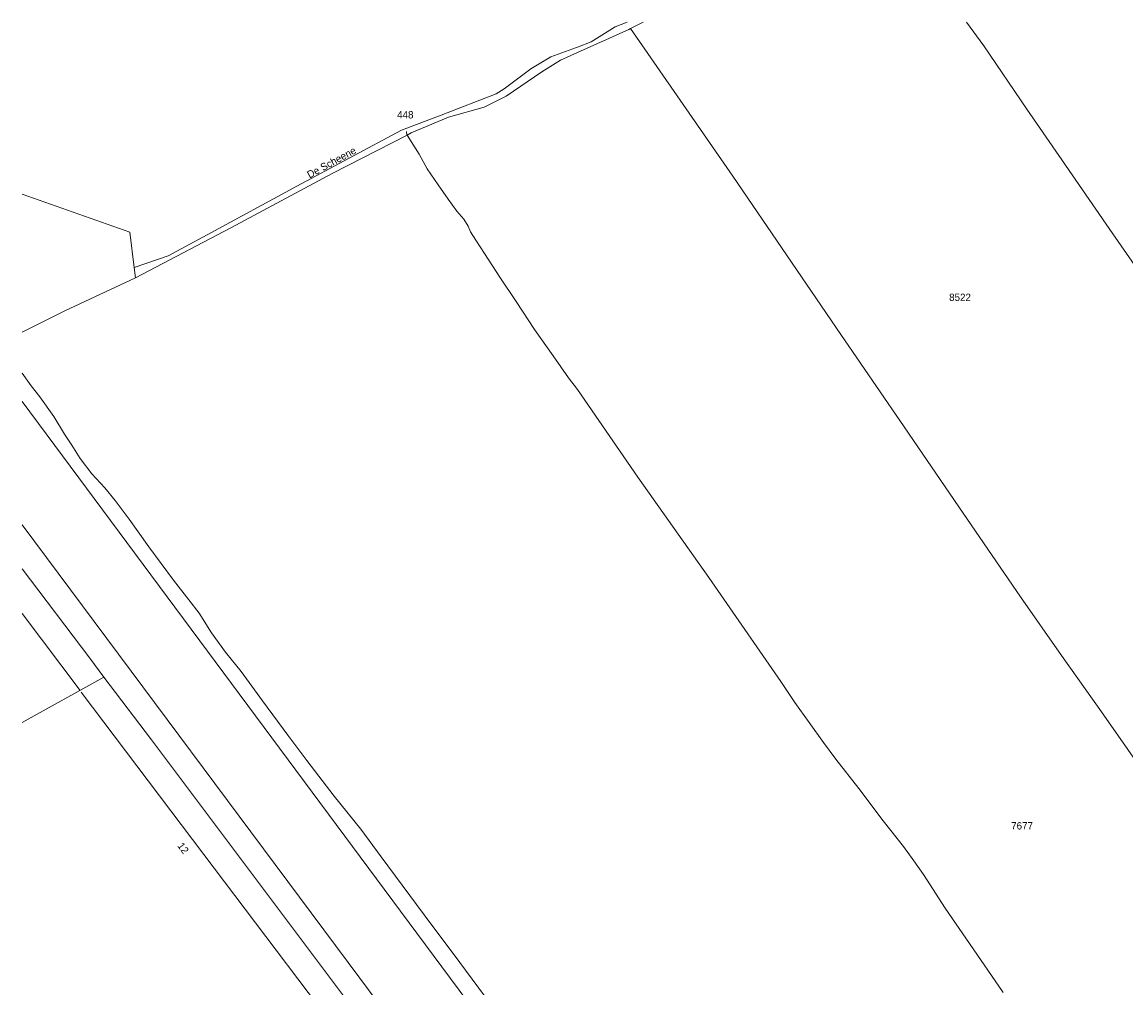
# Model space of a CAD drawing. Header units: metres. Extents: x 195864 to 198202, y 543264 to 544906.
# Tile 30 of 57: x 195864 to 196135, y 544669 to 544906. Entities that reach past the tile are written whole.
import ezdxf
from ezdxf.enums import TextEntityAlignment as Align

# ---------------------------------------------------------------- set-up
doc = ezdxf.new("R2010")
doc.units = ezdxf.units.M
doc.header["$MEASUREMENT"] = 0
for name, color, linetype, lineweight in [('Level 1', 7, 'Continuous', 0), ('Level 11', 7, 'Continuous', 0), ('Level 2', 7, 'Continuous', 0), ('Level 31', 7, 'Continuous', 0), ('Level 32', 7, 'Continuous', 0), ('Level 34', 7, 'Continuous', 0), ('Level 55', 7, 'Continuous', 0), ('Level 6', 7, 'Continuous', 0)]:
    doc.layers.add(name, color=color, linetype=linetype, lineweight=lineweight)
doc.styles.add('Style-CHAR_FAST_FONT', font='CHAR_FAST_FONT.shx')

msp = doc.modelspace()

# ---------------------------------------------------------------- linework, layer by layer
at = {"layer": 'Level 1', "color": 7, "linetype": 'Continuous', "lineweight": 0}
for p, q in [((195891.21, 544846.23), (195891.51, 544843.7)), ((195880.3, 544750.33), (195883.81, 544745.69))]:
    msp.add_line(p, q, dxfattribs=at)
at = {"layer": 'Level 1', "color": 7, "linetype": 'Continuous', "lineweight": 0, "flags": 128}
for points in [[(196000, 544900.31), (196003.41, 544901.63), (196009.31, 544905.28), (196012.2, 544906.44)], [(196095.51, 544906.44), (196099.75, 544900.58), (196110.3, 544885.03), (196118.2, 544873.69), (196131.46, 544854.47), (196142.8, 544838.13), (196153.74, 544822.44), (196165.87, 544805.17), (196173.12, 544794.76), (196186.22, 544775.96)], [(196013.02, 544904.84), (196038.12, 544868.61), (196064.66, 544829.75), (196079.17, 544808.67), (196094.67, 544785.92), (196108.75, 544765.41), (196118.81, 544750.97), (196128.63, 544737.17), (196135.14, 544727.88), (196139.01, 544722.26), (196140.11, 544720.85)], [(195891.21, 544846.23), (195899.53, 544849.11), (195909.14, 544854.2), (195931.11, 544866.14), (195956.83, 544879.89), (195966.57, 544883.62), (195980.06, 544888.82), (195982, 544890.04), (195988.61, 544894.96), (195993.52, 544897.87), (195999.79, 544900.23), (196000, 544900.31)], [(195958.2, 544878.7), (195961.15, 544874.01), (195963.15, 544870.43), (195965.84, 544866.47), (195968.28, 544862.99), (195970.39, 544860.07), (195972.16, 544858.09), (195973.2, 544856.36), (195973.79, 544854.93), (195975.05, 544852.94), (195977.22, 544849.64), (195980.94, 544843.84), (195984.99, 544837.83), (195989.5, 544830.96), (195994.08, 544824.52), (195997.81, 544819.12), (196000, 544816.25)], [(195863.71, 544864.24), (195890.18, 544854.88), (195891.21, 544846.23)], [(195863.71, 544820.25), (195865.96, 544817.2), (195868.08, 544814.44), (195871.47, 544809.63), (195874.09, 544805.33), (195875.9, 544802.59), (195877.99, 544799.31), (195880.86, 544795.6), (195884.06, 544792.13), (195886.57, 544789.05), (195889.99, 544784.41), (195894.81, 544777.69), (195900.85, 544769.47), (195904.68, 544764.63), (195907.15, 544761.39), (195910.21, 544756.54), (195913.66, 544751.77), (195917.48, 544747.05), (195922.69, 544739.88), (195928.93, 544731.44), (195933.59, 544725.2), (195940.33, 544716.47), (195946.89, 544708.39), (195951.81, 544701.58), (195964.05, 544685.09), (195969.48, 544677.87), (195974.14, 544671.57), (195984.21, 544657.93)], [(196000, 544816.25), (196014.84, 544794.74), (196032.23, 544770.11), (196049.9, 544744.63), (196053.4, 544739.41), (196060.43, 544729.64), (196063.47, 544725.54), (196069.06, 544718.31), (196075.03, 544710.43), (196080.06, 544704.08), (196082.59, 544700.6), (196084.97, 544697.22), (196090.29, 544689.01), (196097.16, 544679.01), (196104.48, 544668.27)], [(196000, 544629.75), (195960.61, 544682.83), (195863.71, 544813.32)], [(195863.71, 544783.03), (195946.63, 544671.77), (196000, 544599.91)], [(195863.71, 544772.26), (195880.3, 544750.33)], [(195863.71, 544734.56), (195883.81, 544745.69)], [(195883.81, 544745.69), (195895.47, 544730.28), (195929.38, 544685.12), (195944.79, 544664.47)]]:
    msp.add_lwpolyline(points, dxfattribs=at)
at = {"layer": 'Level 11', "color": 7, "linetype": 'Continuous', "lineweight": 13}
msp.add_line((195863.71, 544761.28), (195877.93, 544742.43), dxfattribs=at)
at = {"layer": 'Level 11', "color": 7, "linetype": 'Continuous', "lineweight": 13, "flags": 128}
msp.add_lwpolyline([(195978.92, 544608.7), (195949.15, 544648.18), (195908.3, 544702.18), (195878.25, 544742.01)], dxfattribs=at)
at = {"layer": 'Level 31', "color": 7, "linetype": 'Continuous', "lineweight": 0}
msp.add_line((195958.12, 544878.69), (195958.08, 544879.56), dxfattribs=at)
at = {"layer": 'Level 55', "color": 7, "linetype": 'Continuous', "lineweight": 0, "flags": 128}
msp.add_lwpolyline([(196000, 544816.25), (196014.84, 544794.74), (196032.23, 544770.11), (196049.9, 544744.63), (196053.4, 544739.41), (196060.43, 544729.64), (196063.47, 544725.54), (196069.06, 544718.31), (196075.03, 544710.43), (196080.06, 544704.08), (196082.59, 544700.6), (196084.97, 544697.22), (196090.29, 544689.01), (196097.16, 544679.01), (196104.48, 544668.27)], dxfattribs=at)
at = {"layer": 'Level 6', "color": 7, "linetype": 'Continuous', "lineweight": 13, "flags": 128}
for points in [[(196013.02, 544904.84), (196016.15, 544906.44)], [(196000, 544898.94), (196012.61, 544904.63), (196013.02, 544904.84)], [(195958.2, 544878.7), (195959.23, 544879.23), (195968.41, 544883.14), (195977.09, 544885.58), (195982.52, 544888.25), (195991.26, 544894.26), (195995.86, 544897.08), (196000, 544898.94)], [(195891.51, 544843.7), (195914.91, 544855.96), (195939.78, 544869.27), (195958.2, 544878.7)], [(195863.71, 544830.34), (195874.22, 544835.61), (195891.51, 544843.7)]]:
    msp.add_lwpolyline(points, dxfattribs=at)

# ---------------------------------------------------------------- texts
at = {"layer": 'Level 2', "color": 7, "linetype": 'Continuous', "lineweight": 13, "style": 'Style-CHAR_FAST_FONT'}
for s, p in [('448', (195957.77, 544883.69)), ('8522', (196093.92, 544838.89)), ('7677', (196109.15, 544709.18))]:
    msp.add_text(s, height=1.8, rotation=0, dxfattribs=at).set_placement(p, align=Align.MIDDLE_CENTER)
at = {"layer": 'Level 32', "color": 7, "linetype": 'Continuous', "lineweight": 13, "style": 'Style-CHAR_FAST_FONT'}
msp.add_text('12', height=1.8, rotation=306.0905, dxfattribs=at).set_placement((195901.73, 544704.26))
at = {"layer": 'Level 34', "color": 7, "linetype": 'Continuous', "lineweight": 13, "style": 'Style-CHAR_FAST_FONT'}
msp.add_text('De Scheene', height=1.8, rotation=28.6151, dxfattribs=at).set_placement((195934.27, 544868.03))

doc.saveas('drawing.dxf')
